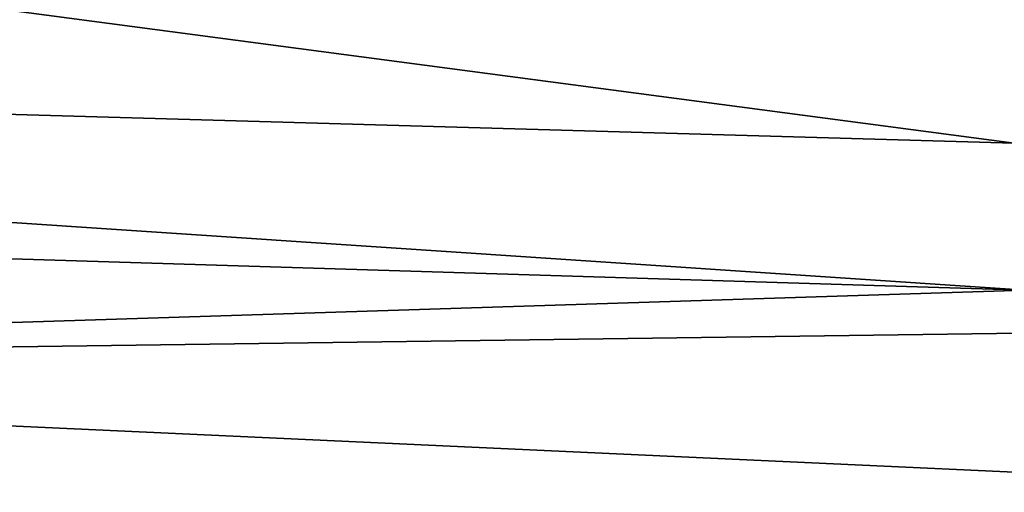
# Model space of a CAD drawing. Header units: metres. Extents: x -105 to 105, y -71 to 59.
# Tile 51 of 117: x 1.022 to 1.375, y -58.152 to -57.982. Entities that reach past the tile are written whole.
import ezdxf

# ---------------------------------------------------------------- set-up
doc = ezdxf.new("R2010")
doc.units = ezdxf.units.M
doc.layers.add('solid_WAMAS_150_SW0001', color=7, linetype='CONTINUOUS')

msp = doc.modelspace()

# ---------------------------------------------------------------- linework, layer by layer
at = {"layer": 'solid_WAMAS_150_SW0001'}
for points in [[(0, -49.349998, 16.75), (0, -66.428406, 16.75), (2.881112, -66.428406, 16.568834)], [(2.882664, -49.349998, 16.568638), (0, -49.349998, 16.75), (2.881112, -66.428406, 16.568834)], [(1.378875, -58.026699, -34.031494), (-0.000876, -57.987019, -34.0368), (-0.000916, -57.844082, -33.374767)], [(1.40075, -57.878197, -33.341434), (1.378875, -58.026699, -34.031494), (-0.000916, -57.844082, -33.374767)], [(1.382855, -58.079491, -34.722027), (0.012598, -58.037113, -34.698727), (-0.000876, -57.987019, -34.0368)], [(1.378875, -58.026699, -34.031494), (1.382855, -58.079491, -34.722027), (-0.000876, -57.987019, -34.0368)], [(0.542783, -58.106274, -58.635303), (0.012598, -58.037113, -34.698727), (1.382855, -58.079491, -34.722027)], [(0.542783, -58.106274, -58.635303), (1.382855, -58.079491, -34.722027), (1.55793, -58.092579, -34.72945)], [(0.542783, -58.106274, -58.635303), (1.55793, -58.092579, -34.72945), (1.623018, -58.15604, -58.650043)], [(0.542783, -58.106274, -58.635303), (1.623018, -58.15604, -58.650043), (0.558422, -58.157909, -82.568985)]]:
    msp.add_3dface(points, dxfattribs=at)

doc.saveas('drawing.dxf')
